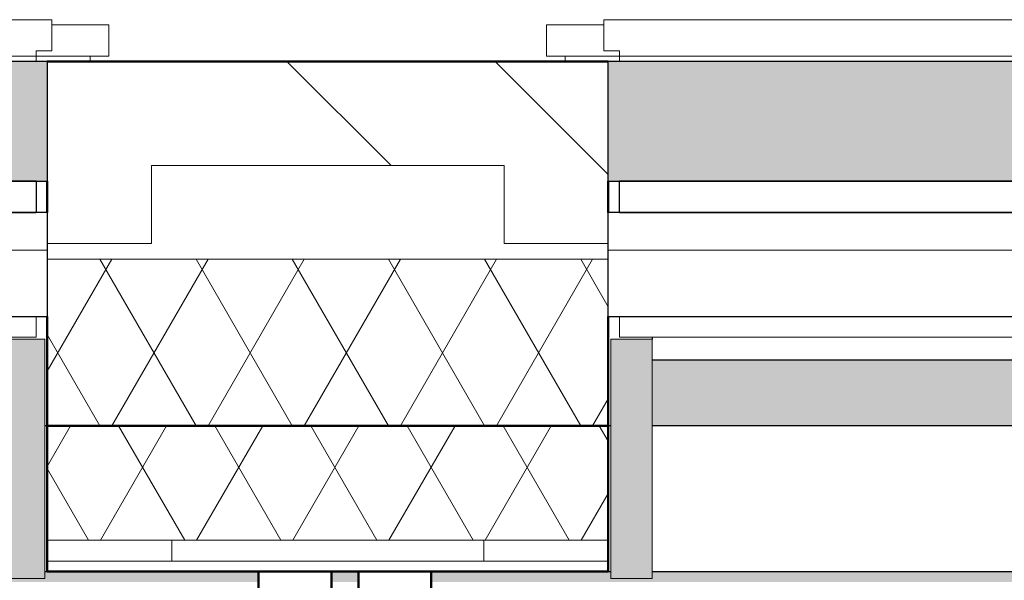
# Model space of a CAD drawing. Header units: millimetres. Extents: x 3625 to 132892, y -52547 to 67182.
# Tile 191 of 256: x 56563 to 57509, y 36080 to 36618. Entities that reach past the tile are written whole.
import ezdxf

# ---------------------------------------------------------------- set-up
doc = ezdxf.new("R2010")
doc.units = ezdxf.units.MM
for name, color, linetype, lineweight in [('A-GLAZ', 6, 'Continuous', 18), ('A-WALL', 2, 'Continuous', 25), ('A-WALL-PATT', 2, 'Continuous', 50), ('I-WALL', 2, 'Continuous', 25), ('S-COLS', 6, 'Continuous', 18)]:
    doc.layers.add(name, color=color, linetype=linetype, lineweight=lineweight)

# ---------------------------------------------------------------- blocks, each defined once
blk = doc.blocks.new('28_KU_vloerrand 250x670 verdieping - 31090mm-1052746-Plotview plafond begane grond - 1 op 100')
at = {"layer": 'S-COLS'}
h = blk.add_hatch(color=256, dxfattribs=at)
h.paths.add_polyline_path([(250, -15534.62), (150, -15534.62), (150, -13921), (140, -13921.28), (140, -14108.33), (143.5, -14108.33), (143.5, -14128.33), (0, -14128.33), (0, -15327.69), (143.5, -15327.69), (143.5, -15347.69), (140, -15347.69), (140, -15535.01), (250, -15535.01)], flags=0)
h.paths.add_polyline_path([(250, -13921.28), (250, -13921), (240, -13921.28)], flags=0)
h.paths.add_polyline_path([(250, -13711), (250, -13701.28), (240, -13701.28), (240, -13711.68), (249.96, -13711)], flags=0)
h.paths.add_polyline_path([(250, -12087.95), (250, -11867.95), (240, -11867.95), (240, -12087.95)], flags=0)
h.paths.add_polyline_path([(250, -10034.62), (240, -10034.62), (240, -10045), (250, -10045)], flags=0)
h.paths.add_polyline_path([(250, -10211), (240, -10211), (240, -10254.62), (250, -10254.62), (250, -10245)], flags=0)
h.paths.add_polyline_path([(250, -10141), (250, -10115), (240, -10115), (240, -10141)], flags=0)
h.paths.add_polyline_path([(250, -8421.29), (250, -8201.29), (240, -8201.29), (240, -8421.29)], flags=0)
h.paths.add_polyline_path([(250, -6587.95), (250, -6585), (240, -6585), (240, -6587.95)], flags=0)
h.paths.add_polyline_path([(250, 2789), (250, 2798.71), (240, 2798.71), (240, 2592), (250, 2592)], flags=0)
h.paths.add_polyline_path([(250, 4632), (250, 4632.05), (240, 4632)], flags=0)
h.paths.add_polyline_path([(250, 8298.67), (250, 8298.71), (240, 8298.67)], flags=0)
h.paths.add_polyline_path([(250, 11955), (250, 11965.38), (240, 11965.38), (240, 11745.38), (250, 11745.38), (250, 11755)], flags=0)
h.paths.add_polyline_path([(250, 13798.67), (250, 13798.71), (240, 13798.67)], flags=0)
h.paths.add_polyline_path([(150, 9914.66), (150, 15545), (140, 15545), (140, 15209.98), (148.6, 15209.98), (148.6, 13601.58), (148.6, 13601.32), (148.6, 12167.32), (140, 12167.32), (140, 11543.32), (148.6, 11543.32), (148.6, 9934.92), (148.6, 9934.66), (148.6, 8500.66), (140, 8500.66), (140, 7876.65), (148.6, 7876.65), (148.6, 6268.25), (148.6, 6267.99), (148.6, 4833.99), (140, 4833.99), (140, 4569.5), (150, 4569.5), (150, 9912.05)], flags=0)
h.paths.add_polyline_path([(150, -12028.49), (150, -10211), (140, -10211), (140, -10416.33), (146.77, -10416.33), (146.77, -10456.33), (140, -10456.33), (140, -13499.7), (146.77, -13499.7), (146.77, -13539.7), (140, -13539.7), (140, -13711.68), (150, -13711.68), (150, -12087.95)], flags=0)
h.paths.add_polyline_path([(150, -9875.07), (150, -6585), (140, -6585), (140, -6749.3), (146.77, -6749.3), (146.77, -6789.3), (140, -6789.3), (140, -9832.67), (146.77, -9832.67), (146.77, -9872.67), (140, -9872.67), (140, -10045), (150, -10045), (150, -10034.62)], flags=0)
h.paths.add_polyline_path([(150, -10141), (150, -10115), (140, -10115), (140, -10141)], flags=0)
h.paths.add_polyline_path([(150, 4474.5), (140, 4474.5), (140, 4209.99), (148.6, 4209.99), (148.6, 2601.59), (148.6, 2601.33), (148.6, 2592), (150, 2592), (150, 4412.05)], flags=0)
blk = doc.blocks.new('3073_04 constructie_abt_export 08-11-2012_rvt-1-Plotview plafond begane grond - 1 op 100')
at = {"lineweight": 18, "rotation": 270.0000000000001}
blk.add_blockref('28_KU_vloerrand 250x670 verdieping - 31090mm-1052746-Plotview plafond begane grond - 1 op 100', (38494.6, 36228.2), dxfattribs=at)
blk = doc.blocks.new('31_KA_Houten kozijn metselwerkgevel met draaiend deel verdieping - 31_KA_Houten kozijn metselwerkgevel met draaiend deel verdieping-V206-Plotview plafond begane grond - 1 op 100')
at = {"layer": 'A-GLAZ'}
for p, q in [((-688.5, -180.1), (-688.5, -175)), ((-706.5, -180.1), (-706.5, -180.1)), ((-706.5, -180.1), (-706.5, -210.1)), ((-706.5, -180.1), (-636.66, -180.1)), ((-651.66, -210.1), (-706.5, -210.1))]:
    blk.add_line(p, q, dxfattribs=at)
blk = doc.blocks.new('31_KA_Houten kozijn metselwerkgevel met draaiend deel verdieping - 31_KA_Houten kozijn metselwerkgevel met draaiend deel verdieping-V207-Plotview plafond begane grond - 1 op 100')
at = {"layer": 'A-GLAZ'}
for p, q in [((688.5, -175), (688.5, -180.1)), ((636.32, -180.1), (706.5, -180.1)), ((706.5, -210.1), (706.5, -180.1)), ((706.5, -180.1), (706.5, -180.1)), ((706.5, -210.1), (651.32, -210.1))]:
    blk.add_line(p, q, dxfattribs=at)
blk = doc.blocks.new('31_KA_Dubbele deuren techniekruimten begane grond 525 mm verlaagd - 31_KA_Dubbele deuren techniekruimten begane grond 525 mm verlaagd-12867438-Plotview plafond begane grond - 1 op 100')
at = {"layer": 'A-GLAZ', "lineweight": 25}
h = blk.add_hatch(color=256, dxfattribs=at)
h.paths.add_polyline_path([(-1564.03, 60), (-1.48, 60), (-1.48, 175), (-1564.03, 175), (-1564.03, 168.58)], flags=0)
h.paths.add_polyline_path([(1.52, 60), (1564.03, 60), (1564.03, 175), (1.52, 175), (1.52, 168.58)], flags=0)
at = {"layer": 'A-GLAZ'}
h = blk.add_hatch(dxfattribs=at)
h.set_pattern_fill('FP_403', color=256, style=0, pattern_type=2)
h.set_pattern_definition([(0, (1992.05, -36403.2), (0, 100), [])])
h.paths.add_polyline_path([(-1564.03, -70), (1564.03, -70), (1564.03, 30), (-1564.03, 30)], flags=0)
at = {"layer": 'A-GLAZ', "lineweight": 25}
blk.add_hatch(color=256, dxfattribs=at).paths.add_polyline_path([(1561.67, -321.77), (1561.67, -91.77), (1521.67, -91.77), (1521.67, -321.77)], flags=0)
at = {"layer": 'A-GLAZ'}
for p, q in [((1568.33, 215), (-1568.33, 215)), ((1568.33, 185), (1568.33, 215)), ((-1553.33, 180), (1553.3, 180)), ((1568.33, 185), (1553.3, 185)), ((1553.3, 185), (1553.3, 180)), ((1553.3, 180), (1553.3, 175)), ((1553.3, -70), (1553.3, -90)), ((1553.3, -90), (-1553.33, -90)), ((1521.67, -91.77), (1561.67, -91.77)), ((1561.67, -91.77), (1561.67, -321.77)), ((1561.67, -321.77), (1521.67, -321.77))]:
    blk.add_line(p, q, dxfattribs=at)
at = {"layer": 'A-GLAZ', "lineweight": 25}
for p, q in [((1564.03, 175), (1.52, 175)), ((1564.03, 175), (1564.03, 60)), ((1553.33, 60), (-1553.33, 60)), ((1.52, 60), (1564.03, 60)), ((1553.33, 60), (1553.33, 30)), ((1564.03, 30), (-1564.03, 30)), ((-1553.33, 30), (1553.33, 30)), ((1564.03, 30), (1564.03, -70)), ((-1564.03, -70), (1564.03, -70))]:
    blk.add_line(p, q, dxfattribs=at)
blk = doc.blocks.new('31_KA_Dubbele deuren techniekruimten begane grond 525 mm verlaagd - 31_KA_Dubbele deuren techniekruimten begane grond 525 mm verlaagd-12867439-Plotview plafond begane grond - 1 op 100')
at = {"layer": 'A-GLAZ', "lineweight": 25}
for points in [[(1561.67, 321.77), (1521.67, 321.77), (1521.67, 91.77), (1561.67, 91.77), (1561.67, 252.99)], [(-1469.33, 175), (-1521.7, 175), (-1521.33, 112), (0, 112), (0.13, 112), (1521.67, 112), (1521.67, 175), (-1230.81, 175)]]:
    blk.add_hatch(color=256, dxfattribs=at).paths.add_polyline_path(points, flags=0)
at = {"layer": 'A-GLAZ'}
h = blk.add_hatch(dxfattribs=at)
h.set_pattern_fill('FP_428', color=256, style=0, pattern_type=2)
h.set_pattern_definition([(180, (58692.24, 36403.2), (-1e-14, -100), [])])
h.paths.add_polyline_path([(-612.27, 70), (-1564.03, 70), (-1564.03, -30), (1564.03, -30), (1564.03, 70), (6.26, 70)], flags=0)
at = {"layer": 'A-GLAZ', "lineweight": 25}
h = blk.add_hatch(color=256, dxfattribs=at)
h.paths.add_polyline_path([(-1540.08, -60), (-1564.03, -60), (-1564.03, -175), (-1.48, -175), (-1.48, -60), (-1230.81, -60)], flags=0)
h.paths.add_polyline_path([(1243.34, -60), (1.52, -60), (1.52, -175), (1564.03, -175), (1564.03, -60), (1552.61, -60)], flags=0)
at = {"layer": 'A-GLAZ'}
for p, q in [((1521.67, 321.77), (1561.67, 321.77)), ((1521.67, 91.77), (1521.67, 321.77)), ((1561.67, 321.77), (1561.67, 91.77)), ((-1553.33, 90), (1553.3, 90)), ((1561.67, 91.77), (1521.67, 91.77)), ((1553.3, 90), (1553.3, 70)), ((1553.3, -175), (1553.3, -180)), ((1553.3, -180), (-1553.33, -180)), ((1553.3, -180), (1553.3, -185)), ((1553.3, -185), (1568.33, -185)), ((1568.33, -215), (1568.33, -185)), ((-1568.33, -215), (1568.33, -215))]:
    blk.add_line(p, q, dxfattribs=at)
at = {"layer": 'A-GLAZ', "lineweight": 25}
for p, q in [((0.13, 112), (1521.67, 112)), ((1521.67, 90), (1521.67, 91.77)), ((1564.03, 70), (-1564.03, 70)), ((1564.03, 70), (1564.03, -30)), ((-1564.03, -30), (1564.03, -30)), ((1553.33, -30), (-1553.33, -30)), ((1553.33, -30), (1553.33, -60)), ((-1553.33, -60), (1553.33, -60)), ((1564.03, -60), (1.52, -60)), ((1564.03, -60), (1564.03, -175)), ((1.52, -175), (1564.03, -175))]:
    blk.add_line(p, q, dxfattribs=at)

msp = doc.modelspace()

# ---------------------------------------------------------------- hatches: boundary and pattern name
at = {"layer": 'A-WALL-PATT', "lineweight": 18}
h = msp.add_hatch(dxfattribs=at)
h.set_pattern_fill('FP_5', color=256, angle=-45, style=0, pattern_type=2)
h.set_pattern_definition([(315, (28908.64, -3e-10), (-565.685, -565.685), []), (315, (29108.64, -3e-10), (-565.685, -565.685), [])])
h.paths.add_polyline_path([(51572.8, 36403.2), (51628.74, 36403.2), (51628.74, 36578.2), (51088.59, 36578.2), (51088.59, 36478.2), (51528.74, 36478.2), (51528.74, 36403.2)], flags=0)
h.paths.add_polyline_path([(52921.74, 36403.2), (53021.74, 36403.2), (53021.74, 36478.2), (53361.21, 36478.2), (53361.21, 36403.2), (53461.21, 36403.2), (53461.21, 36578.2), (52921.74, 36578.2), (52921.74, 36433.2)], flags=0)
h.paths.add_polyline_path([(56589.27, 36403.2), (56689.27, 36403.2), (56689.27, 36478.2), (57028.21, 36478.2), (57028.21, 36403.2), (57128.21, 36403.2), (57128.21, 36578.2), (56589.27, 36578.2), (56589.27, 36433.2)], flags=0)
h.paths.add_polyline_path([(60356.27, 36403.2), (60356.27, 36478.2), (60695.25, 36478.2), (60695.25, 36403.2), (60795.25, 36403.2), (60795.25, 36578.2), (60256.27, 36578.2), (60256.27, 36403.2)], flags=0)
h.paths.add_polyline_path([(64461.91, 36403.2), (64461.91, 36578.2), (63926.91, 36577.07), (63926.91, 36538.2), (63921.91, 36538.2), (63921.91, 36403.2), (64021.91, 36403.2), (64021.91, 36478.2), (64361.91, 36478.2), (64361.91, 36403.2)], flags=0)
h.paths.add_polyline_path([(67688.57, 36403.2), (67688.57, 36478.2), (68028.15, 36478.2), (68028.15, 36403.2), (68127.9, 36403.39), (68127.9, 36578.2), (67593.57, 36578.2), (67593.57, 36538.2), (67588.57, 36538.2), (67588.57, 36403.2)], flags=0)
h.paths.add_polyline_path([(71355.65, 36403.2), (71355.65, 36478.2), (71694.81, 36478.2), (71694.81, 36403.2), (71794.56, 36403.39), (71794.56, 36578.2), (71255.9, 36577.95), (71255.9, 36403.2)], flags=0)
h.paths.add_polyline_path([(74922.56, 36403.2), (75022.31, 36403.2), (75022.31, 36478.2), (75361.48, 36478.2), (75361.48, 36403.2), (75461.23, 36403.39), (75461.23, 36578.2), (74922.56, 36577.95), (74922.56, 36403.39)], flags=0)
h.paths.add_polyline_path([(79028.14, 36403.2), (79127.89, 36403.39), (79127.89, 36578.2), (78589.23, 36577.95), (78589.23, 36403.2), (78688.98, 36403.2), (78688.98, 36478.2), (79028.14, 36478.2)], flags=0)
h.paths.add_polyline_path([(82255.89, 36403.2), (82355.64, 36403.2), (82355.64, 36478.2), (82525.24, 36478.2), (82525.24, 36578.2), (82255.89, 36577.95), (82255.89, 36403.39)], flags=0)
h = msp.add_hatch(dxfattribs=at)
h.set_pattern_fill('FP_186', color=256, angle=-60, style=0, pattern_type=2)
h.set_pattern_definition([(300, (66806.91, 36538.2), (-46.18203, -80.01037), []), (240, (66899.314, 36538.2), (-92.38203, -0.01037), [])])
h.paths.add_polyline_path([(51088.59, 36228.2), (51628.74, 36228.2), (51628.74, 36388.2), (51088.59, 36388.2), (51088.59, 36361)], flags=0)
h.paths.add_polyline_path([(53428.41, 36228.2), (53461.21, 36228.2), (53461.21, 36388.2), (52921.74, 36388.2), (52921.74, 36228.2), (53119.15, 36228.2)], flags=0)
h.paths.add_polyline_path([(56589.27, 36228.2), (57128.21, 36228.2), (57128.21, 36388.2), (56589.27, 36388.2), (56589.27, 36333.2)], flags=0)
h.paths.add_polyline_path([(60256.27, 36228.2), (60632.24, 36228.2), (60632.24, 36388.2), (60256.27, 36388.2), (60256.27, 36333.2)], flags=0)
h.paths.add_polyline_path([(60637.24, 36228.2), (60795.25, 36228.2), (60795.25, 36388.2), (60637.24, 36388.2), (60637.24, 36361)], flags=0)
h.paths.add_polyline_path([(64252.81, 36228.2), (64461.91, 36228.2), (64461.91, 36388.2), (63921.91, 36388.2), (63921.91, 36228.2), (63943.54, 36228.2)], flags=0)
h.paths.add_polyline_path([(67588.57, 36228.2), (68128.15, 36228.2), (68127.9, 36388.2), (67588.57, 36388.2)], flags=0)
h.paths.add_polyline_path([(71794.81, 36228.2), (71794.56, 36388.2), (71255.9, 36388.2), (71255.65, 36228.2), (71794.56, 36228.2)], flags=0)
h.paths.add_polyline_path([(74922.31, 36228.2), (75461.48, 36228.2), (75461.23, 36388.2), (74922.56, 36388.13), (74922.31, 36333.2)], flags=0)
h.paths.add_polyline_path([(79097.7, 36228.2), (79128.14, 36228.2), (79127.89, 36388.2), (78589.23, 36388.2), (78588.98, 36228.2), (78788.43, 36228.2)], flags=0)
h.paths.add_polyline_path([(82255.64, 36228.2), (82525.24, 36228.2), (82525.24, 36388.2), (82255.89, 36388.2), (82255.64, 36333.2)], flags=0)
h = msp.add_hatch(dxfattribs=at)
h.set_pattern_fill('FP_429', color=256, angle=-60, style=0, pattern_type=2)
h.set_pattern_definition([(300, (55941.74, 36188.2), (-46.182, -80.0104), []), (240, (56034.135, 36188.2), (-92.382, -0.0104), [])])
h.paths.add_polyline_path([(60255.67, 36118.2), (60425.24, 36118.2), (60425.24, 36228.2), (60255.67, 36228.2), (60255.67, 36150.21)], flags=0)
h.paths.add_polyline_path([(56589.01, 36118.2), (57128.17, 36118.2), (57128.17, 36228.2), (56589.01, 36228.2), (56589.01, 36150.21)], flags=0)
h.paths.add_polyline_path([(53461, 36118.2), (53461, 36228.2), (52894.92, 36228.2), (52894.92, 36118.2), (53119.15, 36118.2)], flags=0)
h.paths.add_polyline_path([(51572.8, 36118.2), (51655.56, 36118.2), (51655.56, 36228.2), (51458.23, 36228.2), (51458.23, 36118.2), (51468.23, 36118.2)], flags=0)
h = msp.add_hatch(dxfattribs=at)
h.set_pattern_fill('FP_389', color=256, style=0, pattern_type=2)
h.set_pattern_definition([(90, (28508.64, 0), (-300, 2e-14), [])])
h.paths.add_polyline_path([(60425.24, 36098.2), (60425.24, 36118.2), (60255.67, 36118.2), (60255.67, 36098.2)], flags=0)
h.paths.add_polyline_path([(57128.17, 36098.2), (57128.17, 36118.2), (56589.01, 36118.2), (56589.01, 36098.2), (56830.37, 36098.2)], flags=0)
h.paths.add_polyline_path([(53461, 36098.2), (53461, 36118.2), (53092.24, 36118.2), (53092.24, 36098.2), (53119.15, 36098.2)], flags=0)
h.paths.add_polyline_path([(53082.24, 36098.2), (53082.24, 36118.2), (52894.92, 36118.2), (52894.92, 36098.2)], flags=0)
h.paths.add_polyline_path([(51655.56, 36098.2), (51655.56, 36118.2), (51468.23, 36118.2), (51468.23, 36098.2), (51572.8, 36098.2)], flags=0)
h = msp.add_hatch(dxfattribs=at)
h.set_pattern_fill('FP_32', color=256, style=0, pattern_type=2)
h.set_pattern_definition([(0, (28508.64, 0), (406.4, 101.6), [33.528, -271.272, 33.528, -271.272, -1625.6]), (0, (28508.64, 0), (406.4, 101.6), [-609.6, 33.528, -576.072, 33.528, -271.272, -711.2]), (0, (28508.64, 0), (406.4, 101.6), [-1524, 33.528, -169.672, 33.528, -474.472]), (120, (28661.04, 50.8), (-291.18818, 301.15272), [33.528, -271.272, 33.528, -271.272, -1625.6]), (120, (28661.04, 50.8), (-291.18818, 301.15272), [-609.6, 33.528, -576.072, 33.528, -271.272, -711.2]), (120, (28661.04, 50.8), (-291.18818, 301.15272), [-1524, 33.528, -169.672, 33.528, -474.472]), (240, (28711.84, 254), (-115.21182, -402.75272), [33.528, -271.272, 33.528, -271.272, -1625.6]), (240, (28711.84, 254), (-115.21182, -402.75272), [-609.6, 33.528, -576.072, 33.528, -271.272, -711.2]), (240, (28711.84, 254), (-115.21182, -402.75272), [-1524, 33.528, -169.672, 33.528, -474.472])])
h.paths.add_polyline_path([(60425.24, 36088.2), (60425.24, 36098.2), (60255.67, 36098.2), (60255.67, 36088.2)], flags=0)
h.paths.add_polyline_path([(57128.17, 36088.2), (57128.17, 36098.2), (56589.01, 36098.2), (56589.01, 36088.2), (56830.37, 36088.2)], flags=0)
h.paths.add_polyline_path([(53461, 36088.2), (53461, 36098.2), (53092.24, 36098.2), (53092.24, 36088.2), (53119.15, 36088.2)], flags=0)
h.paths.add_polyline_path([(53082.24, 36088.2), (53082.24, 36098.2), (52894.92, 36098.2), (52894.92, 36088.2)], flags=0)
h.paths.add_polyline_path([(51655.56, 36088.2), (51655.56, 36098.2), (51468.23, 36098.2), (51468.23, 36088.2), (51572.8, 36088.2)], flags=0)
h = msp.add_hatch(dxfattribs=at)
h.set_pattern_fill('FP_326', color=256, angle=90, style=0, pattern_type=2)
h.set_pattern_definition([(6e-14, (56792.24, 33898.44), (3e-13, -300), [])])
h.paths.add_polyline_path([(56792.24, 31708.67), (56862.24, 31708.67), (56862.24, 35628.2), (56792.24, 35628.2), (56792.24, 34463.94)], flags=0)
h.paths.add_polyline_path([(56862.24, 35978.2), (56862.24, 36088.2), (56792.24, 36088.2), (56792.24, 35978.2), (56830.37, 35978.2)], flags=0)
h = msp.add_hatch(dxfattribs=at)
h.set_pattern_fill('FP_435', color=256, angle=90, style=0, pattern_type=2)
h.set_pattern_definition([(6e-14, (56888.24, 33898.44), (3e-13, -300), [])])
h.paths.add_polyline_path([(56888.24, 31708.67), (56958.24, 31708.67), (56958.24, 35628.2), (56888.24, 35628.2), (56888.24, 34463.94)], flags=0)
h.paths.add_polyline_path([(56888.24, 35978.2), (56958.24, 35978.2), (56958.24, 36088.2), (56888.24, 36088.2)], flags=0)

# ---------------------------------------------------------------- linework, layer by layer
at = {"layer": 'A-WALL', "lineweight": 50}
for p, q in [((56589.27, 36578.2), (57128.21, 36578.2)), ((56589.27, 36433.2), (56589.27, 36463.2)), ((57128.21, 36463.2), (57128.21, 36433.2)), ((56589.27, 36228.2), (56589.27, 36333.2)), ((57128.21, 36333.2), (57128.21, 36228.2)), ((57128.21, 36228.2), (57128.17, 36228.2))]:
    msp.add_line(p, q, dxfattribs=at)
at = {"layer": 'A-WALL', "lineweight": 18}
for p, q in [((56689.27, 36403.2), (56689.27, 36478.2)), ((56689.27, 36478.2), (57028.21, 36478.2)), ((57028.21, 36478.2), (57028.21, 36403.2)), ((56689.27, 36403.2), (56589.27, 36403.2)), ((57128.21, 36403.2), (57028.21, 36403.2)), ((56589.27, 36388.2), (57128.21, 36388.2))]:
    msp.add_line(p, q, dxfattribs=at)
at = {"layer": 'I-WALL'}
for p, q in [((56589.01, 36228.2), (56586.91, 36228.2)), ((57130.57, 36228.2), (57128.21, 36228.2)), ((60213.94, 36228.2), (57170.57, 36228.2)), ((56586.91, 36088.2), (56589.01, 36088.2)), ((57128.17, 36088.2), (57130.57, 36088.2)), ((57170.57, 36088.2), (60213.94, 36088.2))]:
    msp.add_line(p, q, dxfattribs=at)
at = {"layer": 'I-WALL', "lineweight": 50}
for p, q in [((56589.01, 36088.2), (56589.01, 36228.2)), ((56589.01, 36228.2), (57128.17, 36228.2)), ((57128.17, 36228.2), (57128.17, 36088.2)), ((57128.17, 36088.2), (56589.01, 36088.2)), ((56792.24, 35978.2), (56792.24, 36088.2)), ((56862.24, 36088.2), (56862.24, 35978.2)), ((56888.24, 35978.2), (56888.24, 36088.2)), ((56958.24, 36088.2), (56958.24, 35978.2))]:
    msp.add_line(p, q, dxfattribs=at)
at = {"layer": 'I-WALL', "lineweight": 18}
for p, q in [((56589.01, 36118.2), (57128.17, 36118.2)), ((56589.01, 36098.2), (57128.17, 36098.2))]:
    msp.add_line(p, q, dxfattribs=at)

# ---------------------------------------------------------------- block references
at = {"color": 250, "lineweight": 5}
msp.add_blockref('3073_04 constructie_abt_export 08-11-2012_rvt-1-Plotview plafond begane grond - 1 op 100', (28508.64, 0), dxfattribs=at)
at = {"layer": 'A-GLAZ', "lineweight": 25}
msp.add_blockref('31_KA_Dubbele deuren techniekruimten begane grond 525 mm verlaagd - 31_KA_Dubbele deuren techniekruimten begane grond 525 mm verlaagd-12867438-Plotview plafond begane grond - 1 op 100', (55025.24, 36403.2), dxfattribs=at)
at = {"layer": 'A-GLAZ', "lineweight": 25, "rotation": 180}
for name, p in [('31_KA_Houten kozijn metselwerkgevel met draaiend deel verdieping - 31_KA_Houten kozijn metselwerkgevel met draaiend deel verdieping-V206-Plotview plafond begane grond - 1 op 100', (55941.91, 36403.2)), ('31_KA_Houten kozijn metselwerkgevel met draaiend deel verdieping - 31_KA_Houten kozijn metselwerkgevel met draaiend deel verdieping-V207-Plotview plafond begane grond - 1 op 100', (57775.24, 36403.2)), ('31_KA_Dubbele deuren techniekruimten begane grond 525 mm verlaagd - 31_KA_Dubbele deuren techniekruimten begane grond 525 mm verlaagd-12867439-Plotview plafond begane grond - 1 op 100', (58692.24, 36403.2))]:
    msp.add_blockref(name, p, dxfattribs=at)

doc.saveas('drawing.dxf')
